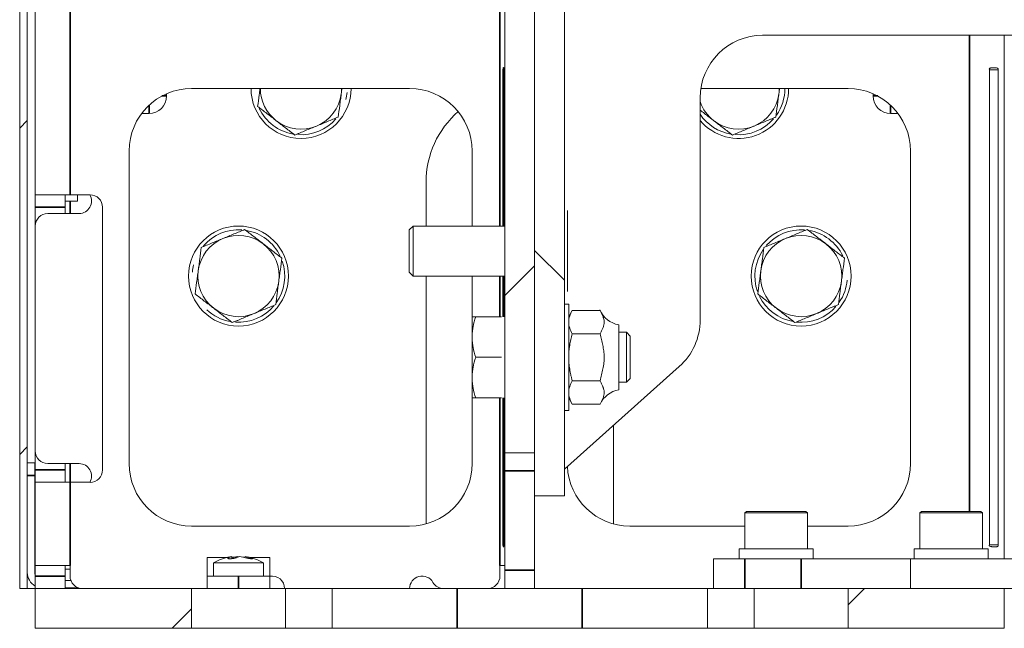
# Model space of a CAD drawing. Header units: millimetres. Extents: x 4 to 1188, y 1 to 840.
# Tile 150 of 256: x 657 to 678, y 291 to 304. Entities that reach past the tile are written whole.
import ezdxf

# ---------------------------------------------------------------- set-up
doc = ezdxf.new("R2010")
doc.units = ezdxf.units.MM
doc.layers.add('1', color=7, linetype='Continuous')

msp = doc.modelspace()

# ---------------------------------------------------------------- hatches: boundary and pattern name
at = {"layer": '1', "linetype": 'Continuous', "lineweight": 35}
h = msp.add_hatch(dxfattribs=at)
h.set_pattern_fill('ANSI31', color=154, scale=1.55, angle=-2.13e-14, style=0)
edge = h.paths.add_edge_path(flags=0)
edge.add_line((657.1761, 328.342), (658.5495, 328.342))
edge.add_line((658.5495, 328.342), (658.5495, 328.182))
edge.add_line((658.5495, 328.182), (657.1761, 328.182))
edge.add_arc((657.1761, 328.0086), 0.1733, 90, 180)
edge.add_line((657.0028, 328.0086), (657.0028, 292.0753))
edge.add_line((657.0028, 292.0753), (656.8428, 292.0753))
edge.add_line((656.8428, 292.0753), (656.8428, 328.0086))
edge.add_arc((657.1761, 328.0086), 0.3333, 90, 180, ccw=False)
h = msp.add_hatch(dxfattribs=at)
h.set_pattern_fill('ANSI31', color=154, scale=1.55, angle=-2.13e-14, style=0)
h.paths.add_polyline_path([(667.1928, 294.9679), (667.1928, 315.942), (667.8261, 315.942), (667.8261, 294.9679)], flags=0)
h.paths.add_polyline_path([(667.1928, 325.2753), (667.1928, 327.0086), (667.8261, 327.0086), (667.8261, 325.2753)], flags=0)
h = msp.add_hatch(dxfattribs=at)
h.set_pattern_fill('ANSI31', color=154, scale=1.55, angle=89.9544, style=0)
h.paths.add_polyline_path([(667.8261, 310.2564), (668.4595, 310.2564), (668.4595, 294.0564), (667.8261, 294.0564)], flags=0)
h = msp.add_hatch(dxfattribs=at)
h.set_pattern_fill('ANSI31', color=154, scale=1.55, angle=29.9848, style=0)
h.paths.add_polyline_path([(675.8427, 292.0753), (675.8427, 292.7086), (686.0815, 292.7086), (686.0815, 292.0753)], flags=0)
h = msp.add_hatch(dxfattribs=at)
h.set_pattern_fill('ANSI31', color=154, scale=1.55, angle=-2.13e-14, style=0)
h.paths.add_polyline_path([(663.5095, 292.0753), (663.5095, 291.2286), (662.5092, 291.2286), (662.5092, 292.0753)], flags=0)
h.paths.add_polyline_path([(660.5098, 291.2286), (657.1761, 291.2286), (657.1761, 292.0753), (660.5098, 292.0753)], flags=0)
h.paths.add_polyline_path([(674.5092, 292.0753), (677.8428, 292.0753), (677.8428, 291.2286), (674.5092, 291.2286)], flags=0)
h.paths.add_polyline_path([(671.5095, 291.2286), (671.5095, 292.0753), (672.5098, 292.0753), (672.5098, 291.2286)], flags=0)

# ---------------------------------------------------------------- linework, layer by layer
at = {"layer": '1', "color": 154, "linetype": 'Continuous', "lineweight": 13}
for p, q in [((656.8428, 292.0753), (656.8428, 328.0086)), ((657.0028, 328.0086), (657.0028, 292.0753)), ((667.1928, 294.9679), (667.1928, 315.942)), ((667.8261, 315.942), (667.8261, 294.9679)), ((667.8261, 294.0564), (667.8261, 310.2564)), ((668.4595, 310.2564), (668.4595, 294.0564)), ((657.1761, 305.0086), (657.1761, 300.4753)), ((678.0925, 303.8762), (672.689, 303.8762)), ((677.8428, 303.876), (677.8428, 292.7089)), ((667.1496, 303.142), (667.1496, 299.8086)), ((667.1718, 299.8086), (667.1718, 303.142)), ((677.5263, 303.142), (677.5263, 293.0086)), ((677.7096, 293.0086), (677.7096, 303.142)), ((659.9761, 302.6307), (659.9761, 302.582)), ((660.5095, 302.742), (665.1595, 302.742)), ((674.5095, 302.742), (671.3706, 302.742)), ((675.0428, 302.582), (675.0428, 302.6307)), ((671.3556, 302.5429), (671.3556, 297.8063)), ((659.6028, 302.2086), (659.4428, 302.2086)), ((675.5762, 302.2086), (675.4161, 302.2086)), ((659.1761, 294.742), (659.1761, 301.4086)), ((666.4928, 301.4086), (666.4928, 299.8085)), ((675.8428, 294.742), (675.8428, 301.4086)), ((665.5095, 300.742), (665.5095, 299.8086)), ((657.1761, 300.2086), (657.1761, 300.4753)), ((657.1761, 300.4753), (657.9161, 300.4753)), ((657.8095, 300.4753), (657.8095, 300.2086)), ((658.0761, 300.342), (657.8095, 300.342)), ((657.9161, 300.4753), (658.3428, 300.4753)), ((658.0761, 300.4753), (658.0761, 300.342)), ((657.1761, 300.2086), (657.1761, 299.8086)), ((657.8095, 300.0753), (657.8095, 300.2086)), ((658.6095, 294.6086), (658.6095, 300.2086)), ((668.5261, 300.142), (668.5261, 299.7086)), ((657.4428, 300.0753), (658.1095, 300.0753)), ((657.1761, 295.0086), (657.1761, 299.8086)), ((665.2361, 299.8086), (665.1528, 299.7253)), ((665.1528, 299.7253), (665.1528, 299.2753)), ((667.1928, 299.8086), (665.2361, 299.8086)), ((665.2361, 299.2753), (665.2361, 299.8086)), ((668.5261, 299.7086), (668.5261, 298.842)), ((665.1528, 299.2753), (665.1528, 298.8253)), ((665.2361, 298.742), (665.2361, 299.2753)), ((668.5261, 298.842), (668.5261, 298.4086)), ((665.1528, 298.8253), (665.2361, 298.742)), ((665.2361, 298.742), (667.1928, 298.742)), ((665.5095, 298.7419), (665.5095, 293.4555)), ((666.4928, 298.742), (666.4928, 297.8753)), ((667.1496, 298.7419), (667.1496, 297.8753)), ((667.1718, 297.8753), (667.1718, 298.7419)), ((668.552, 298.142), (668.4595, 298.142)), ((668.552, 298.142), (668.552, 295.8753)), ((668.6294, 298.0094), (668.552, 297.8753)), ((669.2217, 298.0094), (668.6294, 298.0094)), ((666.4928, 297.442), (666.4928, 297.8753)), ((666.5702, 297.8753), (667.1221, 297.8753)), ((669.6186, 296.3153), (669.6186, 297.702)), ((666.4928, 296.5753), (666.4928, 297.442)), ((669.2217, 297.509), (668.6294, 297.509)), ((669.7828, 297.542), (669.6186, 297.542)), ((669.8661, 297.4586), (669.7828, 297.542)), ((669.7828, 296.4753), (669.7828, 297.542)), ((669.8661, 297.4586), (669.8661, 296.5586)), ((666.5702, 297.0086), (667.1221, 297.0086)), ((668.4595, 294.6222), (670.9106, 296.8119)), ((666.4928, 296.142), (666.4928, 296.5753)), ((669.7828, 296.4753), (669.8661, 296.5586)), ((669.2217, 296.5083), (668.6294, 296.5083)), ((669.6186, 296.4753), (669.7828, 296.4753)), ((666.4928, 296.142), (666.4928, 294.742)), ((666.5702, 296.142), (667.1221, 296.142)), ((667.1496, 296.142), (667.1496, 293.0086)), ((667.1718, 293.0086), (667.1718, 296.142)), ((668.552, 296.142), (668.6294, 296.0079)), ((669.2217, 296.0079), (668.6294, 296.0079)), ((668.4595, 295.8753), (668.552, 295.8753)), ((669.5095, 293.4546), (669.5095, 295.5603)), ((657.1761, 295.0087), (657.1761, 294.6086)), ((667.8261, 294.9679), (667.1928, 294.9679)), ((667.1928, 294.5848), (667.1928, 294.9679)), ((657.0028, 294.7553), (657.1628, 294.7553)), ((657.1628, 294.7553), (657.1628, 294.4886)), ((658.1095, 294.742), (657.4428, 294.742)), ((657.8095, 294.6086), (657.8095, 294.742)), ((657.1628, 294.4886), (657.1628, 292.422)), ((657.1761, 294.342), (657.1761, 294.6086)), ((657.8095, 294.6086), (657.8095, 294.342)), ((667.1928, 292.4658), (667.1928, 294.5848)), ((657.1761, 294.342), (657.9161, 294.342)), ((657.1761, 294.342), (657.1761, 292.5711)), ((658.3428, 294.342), (657.9161, 294.342)), ((668.4595, 294.0564), (667.8261, 294.0564)), ((667.8261, 292.4658), (667.8261, 294.0564)), ((672.3428, 293.722), (672.3095, 293.6886)), ((672.3095, 293.6886), (672.3095, 292.922)), ((673.6428, 293.6886), (672.3095, 293.6886)), ((672.3428, 293.722), (673.6095, 293.722)), ((673.6428, 293.6886), (673.6095, 293.722)), ((673.6428, 292.922), (673.6428, 293.6886)), ((676.0761, 293.722), (676.0428, 293.6886)), ((676.0428, 293.6886), (676.0428, 292.922)), ((677.3761, 293.6886), (676.0428, 293.6886)), ((676.0761, 293.722), (677.3428, 293.722)), ((677.3761, 293.6886), (677.3428, 293.722)), ((677.3761, 292.922), (677.3761, 293.6886)), ((665.1595, 293.4086), (660.5095, 293.4086)), ((669.8561, 293.4086), (672.3095, 293.4086)), ((673.6428, 293.4086), (674.5095, 293.4086)), ((660.8428, 292.742), (660.8428, 292.342)), ((661.274, 292.742), (660.8428, 292.742)), ((661.3764, 292.7159), (661.3701, 292.759)), ((661.3847, 292.742), (661.3726, 292.742)), ((661.4807, 292.7439), (661.4802, 292.759)), ((661.6463, 292.742), (661.6343, 292.742)), ((661.6459, 292.739), (661.6488, 292.759)), ((662.1761, 292.742), (661.7449, 292.742)), ((662.1761, 292.742), (662.1761, 292.342)), ((672.1895, 292.922), (672.1895, 292.7086)), ((672.1895, 292.922), (673.7628, 292.922)), ((673.7628, 292.7086), (673.7628, 292.922)), ((675.9228, 292.922), (675.9228, 292.7086)), ((675.9228, 292.922), (677.4961, 292.922)), ((677.4961, 292.7086), (677.4961, 292.922)), ((657.1761, 292.5711), (657.1761, 292.342)), ((657.1761, 292.5711), (657.9161, 292.5711)), ((657.8095, 292.5711), (657.8095, 292.342)), ((657.9161, 292.342), (657.9161, 292.5711)), ((660.9761, 292.6236), (660.9761, 292.342)), ((660.9761, 292.6236), (661.956, 292.6236)), ((661.956, 292.6236), (662.0428, 292.6236)), ((662.0428, 292.342), (662.0428, 292.6236)), ((667.0861, 292.5711), (667.0861, 292.342)), ((667.1928, 292.5711), (667.0861, 292.5711)), ((671.6428, 292.7086), (672.3095, 292.7086)), ((671.6428, 292.0753), (671.6428, 292.7086)), ((672.3095, 292.7086), (673.5095, 292.7086)), ((675.8428, 292.7086), (673.5095, 292.7086)), ((675.8427, 292.0753), (675.8427, 292.7086)), ((675.8427, 292.7086), (686.0815, 292.7086)), ((657.1761, 292.0753), (657.1761, 292.342)), ((657.8095, 292.4916), (657.9161, 292.4916)), ((657.8095, 292.342), (657.8095, 292.0753)), ((660.8428, 292.342), (661.5095, 292.342)), ((660.8428, 292.0753), (660.8428, 292.342)), ((661.5095, 292.342), (662.1761, 292.342)), ((662.1761, 292.342), (662.1761, 292.0753)), ((667.1928, 292.0753), (667.1928, 292.4658)), ((667.8261, 292.4658), (667.8261, 292.0753)), ((657.8095, 292.2486), (657.933, 292.2486)), ((657.0028, 292.0753), (656.8428, 292.0753)), ((657.0028, 292.0753), (657.1761, 292.0753)), ((657.1761, 291.2286), (657.1761, 292.0753)), ((657.1761, 292.0753), (660.5098, 292.0753)), ((657.8095, 292.0886), (658.0995, 292.0886)), ((660.5098, 292.0753), (660.5098, 291.2286)), ((662.5092, 292.0753), (660.5098, 292.0753)), ((662.5092, 292.0753), (663.5095, 292.0753)), ((662.5092, 291.2286), (662.5092, 292.0753)), ((663.5095, 292.0753), (663.5095, 291.2286)), ((663.5095, 292.0753), (666.1761, 292.0753)), ((668.8428, 292.0753), (666.1761, 292.0753)), ((671.5095, 292.0753), (668.8428, 292.0753)), ((671.5095, 292.0753), (672.5098, 292.0753)), ((671.5095, 291.2286), (671.5095, 292.0753)), ((672.5098, 292.0753), (672.5098, 291.2286)), ((672.5098, 292.0753), (674.5092, 292.0753)), ((674.5092, 292.0753), (677.8428, 292.0753)), ((674.5092, 291.2286), (674.5092, 292.0753)), ((686.0815, 292.0753), (675.8427, 292.0753)), ((677.8428, 292.0753), (677.8428, 291.2286)), ((660.5098, 291.2286), (657.1761, 291.2286)), ((662.5092, 291.2286), (660.5098, 291.2286)), ((663.5095, 291.2286), (662.5092, 291.2286)), ((663.5095, 291.2286), (666.1761, 291.2286)), ((668.8428, 291.2286), (666.1761, 291.2286)), ((671.5095, 291.2286), (668.8428, 291.2286)), ((672.5098, 291.2286), (671.5095, 291.2286)), ((672.5098, 291.2286), (674.5092, 291.2286)), ((677.8428, 291.2286), (674.5092, 291.2286))]:
    msp.add_line(p, q, dxfattribs=at)
at = {"layer": '1', "color": 154, "linetype": 'Continuous', "lineweight": 35}
for p, q in [((657.9161, 305.0086), (657.9161, 300.4753)), ((667.0861, 304.8755), (667.0861, 299.8091)), ((677.1028, 303.876), (677.1028, 293.7221)), ((659.8762, 302.582), (659.9761, 302.582)), ((675.0428, 302.582), (675.1428, 302.582)), ((659.6028, 302.2086), (659.6028, 302.3862)), ((675.4161, 302.3862), (675.4161, 302.2086)), ((657.9161, 300.0752), (657.9161, 300.3419)), ((657.8095, 300.2086), (657.1761, 300.2086)), ((667.0861, 298.7423), (667.0861, 297.8753)), ((667.0861, 296.1423), (667.0861, 292.5711)), ((657.9161, 294.3421), (657.9161, 294.742)), ((657.1628, 294.4886), (657.0028, 294.4886)), ((657.1761, 294.6086), (657.8095, 294.6086)), ((667.8261, 294.5848), (667.1928, 294.5848)), ((657.9161, 294.342), (657.9161, 292.5711)), ((661.2949, 292.7141), (661.2931, 292.7349)), ((661.7673, 292.7139), (661.7685, 292.7349)), ((672.3095, 292.7086), (672.3095, 292.0753)), ((673.5095, 292.7086), (673.5095, 292.0753)), ((657.1761, 292.342), (657.8095, 292.342)), ((661.5095, 292.342), (661.5095, 292.0753)), ((667.1928, 292.4658), (667.8261, 292.4658)), ((666.1761, 291.2286), (666.1761, 292.0753)), ((668.8428, 291.2286), (668.8428, 292.0753))]:
    msp.add_line(p, q, dxfattribs=at)
at = {"layer": '1', "color": 154, "linetype": 'Continuous', "lineweight": 13}
for centre in [(661.5095, 298.742), (673.5095, 298.742)]:
    msp.add_circle(centre, 1.0667, dxfattribs=at)
for centre, radius, start, end in [((672.689, 302.5429), 1.3333, 90, 180), ((660.5095, 301.4086), 1.3333, 90, 180), ((662.8428, 302.742), 1.0667, 180, 0), ((662.8428, 302.742), 0.8667, 180.00078, 232.44828), ((662.8428, 302.742), 0.8667, 292.44828, 352.44828), ((662.8428, 302.742), 0.8667, 352.44828, 0.00078), ((662.8428, 302.742), 0.9867, 346.20078, 355), ((665.1595, 301.4086), 1.3333, 0, 90), ((672.1761, 302.742), 1.0667, 219.71812, 0), ((672.1761, 302.742), 0.8667, 292.44828, 352.44828), ((672.1761, 302.742), 0.9867, 324.94531, 360), ((672.1761, 302.742), 0.8667, 352.44828, 0.00078), ((674.5095, 301.4086), 1.3333, 0, 90), ((659.6028, 302.582), 0.3733, 270, 0), ((672.1761, 302.742), 0.8667, 198.78641, 232.44828), ((675.4161, 302.582), 0.3733, 180, 270), ((662.8428, 302.742), 0.9867, 205.54453, 260.17188), ((667.5095, 300.742), 2, 131.02875, 180), ((672.1761, 302.742), 0.9867, 213.73828, 260.63828), ((662.8428, 302.742), 0.8667, 232.44828, 292.44828), ((662.8428, 302.742), 0.9867, 265.99609, 319.02656), ((672.1761, 302.742), 0.8667, 232.44828, 292.44828), ((672.1761, 302.742), 0.9867, 265.68047, 318.81484), ((658.1095, 300.342), 0.2667, 270, 30), ((658.3428, 300.2086), 0.2667, 0, 90), ((657.4428, 299.8086), 0.2667, 90, 180), ((661.5095, 298.742), 0.9867, 85.99609, 139.02656), ((661.5095, 298.742), 0.9867, 25.54453, 80.17188), ((673.5095, 298.742), 0.9867, 85.68047, 138.81484), ((673.5095, 298.742), 0.9867, 25.83594, 80.63828), ((661.5095, 298.742), 0.8667, 112.44828, 172.44828), ((661.5095, 298.742), 0.8667, 52.44828, 112.44828), ((673.5095, 298.742), 0.8667, 112.44828, 172.44828), ((673.5095, 298.742), 0.8667, 52.44828, 112.44828), ((661.5095, 298.742), 0.8667, 352.44828, 52.44828), ((673.5095, 298.742), 0.9867, 144.94531, 199.52344), ((673.5095, 298.742), 0.8667, 352.44828, 52.44828), ((661.5095, 298.742), 0.9867, 324.55156, 18.81797), ((661.5095, 298.742), 0.9867, 166.20078, 175), ((661.5095, 298.742), 0.8667, 172.44828, 232.44828), ((673.5095, 298.742), 0.8667, 172.44828, 232.44828), ((661.5095, 298.742), 0.8667, 292.44828, 352.44828), ((673.5095, 298.742), 0.8667, 292.44828, 352.44828), ((673.5095, 298.742), 0.9867, 325.61094, 355), ((673.5095, 298.742), 0.9867, 206.11328, 259.8875), ((661.5095, 298.742), 0.9867, 226.75937, 259.45156), ((661.5095, 298.742), 0.8667, 232.44828, 292.44828), ((661.5095, 298.742), 0.9867, 266.10703, 320.07813), ((669.7142, 298.2353), 0.5418, 203.63665, 259.84491), ((673.5095, 298.742), 0.8667, 232.44828, 292.44828), ((673.5095, 298.742), 0.9867, 264.32266, 318.84609), ((670.0223, 297.8063), 1.3333, 311.77668, 0), ((669.7142, 295.782), 0.5418, 100.15509, 155.37753), ((657.4428, 295.0086), 0.2667, 180, 270), ((658.1095, 294.4753), 0.2667, 330, 90), ((660.5095, 294.742), 1.3333, 180, 270), ((665.1595, 294.742), 1.3333, 270, 0), ((669.8561, 294.742), 1.3333, 182.66203, 270), ((674.5095, 294.742), 1.3333, 270, 0), ((658.3428, 294.6086), 0.2667, 270, 0), ((661.5095, 291.7157), 1.0529, 100.00094, 120.43265), ((661.5095, 291.7157), 1.0529, 59.56735, 79.99906), ((657.3361, 292.422), 0.3333, 180, 241.31391), ((657.3361, 292.422), 0.1733, 180, 202.62094), ((658.1828, 292.342), 0.2667, 180, 270), ((662.2261, 292.0753), 0.2667, 0, 100.80469), ((665.4261, 292.0753), 0.2667, 30, 180), ((666.8195, 292.342), 0.2667, 270, 0), ((665.888, 292.342), 0.2667, 210, 270)]:
    msp.add_arc(centre, radius, start, end, dxfattribs=at)
for centre, major_axis, ratio, start_param, end_param in [((661.5169, 291.7166), (0.1312, -1.0447), 0.5439479, 3.1691735, 3.3085791), ((661.5143, 291.7166), (0.1987, -1.034), 0.832583, 3.078709, 3.1288536), ((661.5046, 291.7166), (0.1987, 1.034), 0.832583, 0.2544159, 0.3938215), ((661.502, 291.7166), (0.1312, 1.0447), 0.5439479, 0.1639514, 0.303357), ((661.5169, 291.7166), (0.1312, -1.0447), 0.5439479, 2.9274966, 2.9776413), ((661.5143, 291.7166), (0.1987, -1.034), 0.832583, 2.7477711, 2.8871767), ((661.5046, 291.7166), (0.1987, 1.034), 0.832583, 6.2066634, 6.346069)]:
    msp.add_ellipse(centre, major_axis=major_axis, ratio=ratio, start_param=start_param, end_param=end_param, dxfattribs=at)
for points, degree in [([(667.1718, 303.142), (667.1652, 303.2093), (667.1576, 303.2093), (667.1496, 303.142)], 3), ([(677.7096, 303.142), (677.5263, 303.142)], 1), ([(663.7172, 302.743), (663.7121, 302.7049), (663.7071, 302.6666), (663.702, 302.6281)], 3), ([(673.0505, 302.743), (673.0455, 302.7049), (673.0404, 302.6666), (673.0353, 302.6281)], 3), ([(667.1496, 293.0086), (667.1585, 292.9413), (667.1659, 292.9413), (667.1718, 293.0086)], 3), ([(677.7096, 293.0086), (677.5263, 293.0086)], 1)]:
    msp.add_open_spline(points, degree=degree, dxfattribs=at)
for points, knots in [([(677.7096, 303.142), (677.7107, 303.1454), (677.7115, 303.1483), (677.7123, 303.1521), (677.7125, 303.1532), (677.7128, 303.1553), (677.7129, 303.1557), (677.7129, 303.1597), (677.7124, 303.1621), (677.7108, 303.1654), (677.7102, 303.1665), (677.7087, 303.1684), (677.708, 303.1692), (677.7016, 303.1744), (677.6927, 303.1777), (677.6725, 303.1812), (677.6645, 303.1821), (677.6506, 303.1831), (677.6456, 303.1834), (677.6349, 303.1838), (677.6287, 303.1839), (677.6005, 303.1844), (677.5808, 303.1835), (677.5575, 303.1806), (677.5508, 303.1793), (677.5424, 303.1769), (677.5398, 303.1761), (677.5354, 303.1742), (677.5332, 303.173), (677.5291, 303.1703), (677.527, 303.1683), (677.5241, 303.1636), (677.5233, 303.1606), (677.5231, 303.157), (677.5232, 303.1555), (677.5235, 303.153), (677.5238, 303.1511), (677.5244, 303.1484), (677.5252, 303.1456), (677.5263, 303.142)], [0, 0, 0, 0, 0.0625, 0.0625, 0.09375, 0.09375, 0.125, 0.125, 0.1875, 0.1875, 0.21875, 0.21875, 0.25, 0.25, 0.375, 0.375, 0.4375, 0.4375, 0.46875, 0.46875, 0.5, 0.5, 0.625, 0.625, 0.6875, 0.6875, 0.71875, 0.71875, 0.75, 0.75, 0.8125, 0.8125, 0.875, 0.875, 0.90625, 0.90625, 0.9375, 0.9375, 1, 1, 1, 1]), ([(661.9179, 302.3598), (661.9286, 302.441), (661.9395, 302.5227), (661.9559, 302.6466), (661.9614, 302.6881), (661.9674, 302.7335), (661.9679, 302.7372), (661.9684, 302.7409)], [0, 0, 0, 0, 0.6475635, 0.6475635, 0.9713453, 0.9713453, 1, 1, 1, 1]), ([(663.702, 302.6281), (663.7006, 302.6175), (663.6992, 302.607), (663.6964, 302.5859), (663.695, 302.5753), (663.6908, 302.5437), (663.688, 302.5228), (663.6797, 302.46), (663.6742, 302.4185), (663.6577, 302.2946), (663.6469, 302.213), (663.6362, 302.132)], [0, 0, 0, 0, 0.0625, 0.0625, 0.125, 0.125, 0.25, 0.25, 0.5, 0.5, 1, 1, 1, 1]), ([(673.0353, 302.6281), (673.0339, 302.6175), (673.0325, 302.607), (673.0297, 302.5859), (673.0283, 302.5753), (673.0241, 302.5437), (673.0213, 302.5228), (673.013, 302.46), (673.0075, 302.4185), (672.9911, 302.2946), (672.9803, 302.213), (672.9695, 302.132)], [0, 0, 0, 0, 0.0625, 0.0625, 0.125, 0.125, 0.25, 0.25, 0.5, 0.5, 1, 1, 1, 1]), ([(662.3146, 302.0549), (662.3062, 302.0613), (662.2977, 302.0678), (662.2809, 302.0808), (662.2724, 302.0873), (662.2472, 302.1067), (662.2304, 302.1196), (662.1802, 302.1582), (662.147, 302.1837), (662.0479, 302.2599), (661.9826, 302.3101), (661.9179, 302.3598)], [0, 0, 0, 0, 0.0625, 0.0625, 0.125, 0.125, 0.25, 0.25, 0.5, 0.5, 1, 1, 1, 1]), ([(671.6479, 302.0549), (671.6395, 302.0613), (671.6311, 302.0678), (671.6142, 302.0808), (671.6058, 302.0873), (671.5805, 302.1067), (671.5637, 302.1196), (671.5135, 302.1582), (671.4803, 302.1837), (671.4159, 302.2333), (671.3846, 302.2573), (671.3535, 302.2812)], [0, 0, 0, 0, 0.0847117, 0.0847117, 0.1694233, 0.1694233, 0.3388467, 0.3388467, 0.6776933, 0.6776933, 1, 1, 1, 1]), ([(662.7113, 301.7499), (662.6464, 301.7998), (662.581, 301.85), (662.4819, 301.9262), (662.4487, 301.9517), (662.382, 302.0031), (662.3484, 302.0289), (662.3146, 302.0549)], [0, 0, 0, 0, 0.5, 0.5, 0.75, 0.75, 1, 1, 1, 1]), ([(663.6362, 302.132), (663.5988, 302.1166), (663.5611, 302.101), (663.4853, 302.0697), (663.4471, 302.0539), (663.3699, 302.022), (663.331, 302.0059), (663.2818, 301.9856), (663.272, 301.9815), (663.2523, 301.9734), (663.2424, 301.9693), (663.2129, 301.9572), (663.1933, 301.9491), (663.1737, 301.941)], [0, 0, 0, 0, 0.25, 0.25, 0.5, 0.5, 0.75, 0.75, 0.8125, 0.8125, 0.875, 0.875, 1, 1, 1, 1]), ([(672.0446, 301.7499), (671.9797, 301.7998), (671.9144, 301.85), (671.8153, 301.9262), (671.7821, 301.9517), (671.7153, 302.0031), (671.6817, 302.0289), (671.6479, 302.0549)], [0, 0, 0, 0, 0.5, 0.5, 0.75, 0.75, 1, 1, 1, 1]), ([(672.9695, 302.132), (672.9507, 302.1242), (672.9318, 302.1164), (672.9032, 302.1046), (672.8937, 302.1007), (672.8746, 302.0928), (672.865, 302.0888), (672.8171, 302.0691), (672.7787, 302.0532), (672.7015, 302.0213), (672.6629, 302.0053), (672.5852, 301.9732), (672.5462, 301.9571), (672.5071, 301.941)], [0, 0, 0, 0, 0.125, 0.125, 0.1875, 0.1875, 0.25, 0.25, 0.5, 0.5, 0.75, 0.75, 1, 1, 1, 1]), ([(663.1737, 301.941), (663.1346, 301.9248), (663.0956, 301.9087), (663.0179, 301.8766), (662.9793, 301.8606), (662.9021, 301.8287), (662.8637, 301.8129), (662.8158, 301.7931), (662.8062, 301.7891), (662.7871, 301.7812), (662.7776, 301.7773), (662.749, 301.7655), (662.7301, 301.7577), (662.7113, 301.7499)], [0, 0, 0, 0, 0.25, 0.25, 0.5, 0.5, 0.75, 0.75, 0.8125, 0.8125, 0.875, 0.875, 1, 1, 1, 1]), ([(672.5071, 301.941), (672.4875, 301.9329), (672.4679, 301.9248), (672.4384, 301.9126), (672.4285, 301.9085), (672.4088, 301.9004), (672.399, 301.8963), (672.3498, 301.876), (672.3109, 301.8599), (672.2337, 301.828), (672.1955, 301.8122), (672.1197, 301.7809), (672.082, 301.7653), (672.0446, 301.7499)], [0, 0, 0, 0, 0.125, 0.125, 0.1875, 0.1875, 0.25, 0.25, 0.5, 0.5, 0.75, 0.75, 1, 1, 1, 1]), ([(661.1785, 299.543), (661.1981, 299.551), (661.2177, 299.5591), (661.2472, 299.5713), (661.2571, 299.5754), (661.2768, 299.5835), (661.2866, 299.5876), (661.3358, 299.6079), (661.3747, 299.624), (661.4519, 299.6559), (661.4901, 299.6717), (661.5659, 299.703), (661.6036, 299.7186), (661.641, 299.734)], [0, 0, 0, 0, 0.125, 0.125, 0.1875, 0.1875, 0.25, 0.25, 0.5, 0.5, 0.75, 0.75, 1, 1, 1, 1]), ([(661.641, 299.734), (661.7059, 299.6841), (661.7712, 299.6339), (661.8703, 299.5577), (661.9035, 299.5322), (661.9703, 299.4808), (662.0039, 299.455), (662.0377, 299.4291)], [0, 0, 0, 0, 0.5, 0.5, 0.75, 0.75, 1, 1, 1, 1]), ([(673.1785, 299.543), (673.2177, 299.5591), (673.2566, 299.5752), (673.3343, 299.6073), (673.373, 299.6233), (673.4501, 299.6552), (673.4886, 299.671), (673.5365, 299.6908), (673.546, 299.6948), (673.5652, 299.7027), (673.5747, 299.7066), (673.6032, 299.7184), (673.6222, 299.7262), (673.641, 299.734)], [0, 0, 0, 0, 0.25, 0.25, 0.5, 0.5, 0.75, 0.75, 0.8125, 0.8125, 0.875, 0.875, 1, 1, 1, 1]), ([(673.641, 299.734), (673.7059, 299.6841), (673.7712, 299.6339), (673.8703, 299.5577), (673.9035, 299.5322), (673.9703, 299.4808), (674.0039, 299.455), (674.0377, 299.4291)], [0, 0, 0, 0, 0.5, 0.5, 0.75, 0.75, 1, 1, 1, 1]), ([(660.7161, 299.3519), (660.7349, 299.3597), (660.7538, 299.3675), (660.7824, 299.3793), (660.7919, 299.3832), (660.811, 299.3911), (660.8206, 299.3951), (660.8685, 299.4149), (660.9069, 299.4307), (660.9841, 299.4626), (661.0227, 299.4786), (661.1004, 299.5107), (661.1394, 299.5268), (661.1785, 299.543)], [0, 0, 0, 0, 0.125, 0.125, 0.1875, 0.1875, 0.25, 0.25, 0.5, 0.5, 0.75, 0.75, 1, 1, 1, 1]), ([(672.7161, 299.3519), (672.7535, 299.3673), (672.7911, 299.3829), (672.867, 299.4142), (672.9052, 299.43), (672.9823, 299.4619), (673.0213, 299.478), (673.0704, 299.4983), (673.0803, 299.5024), (673.1, 299.5105), (673.1098, 299.5146), (673.1393, 299.5268), (673.1589, 299.5349), (673.1785, 299.543)], [0, 0, 0, 0, 0.25, 0.25, 0.5, 0.5, 0.75, 0.75, 0.8125, 0.8125, 0.875, 0.875, 1, 1, 1, 1]), ([(660.6503, 298.8559), (660.6517, 298.8664), (660.6531, 298.8769), (660.6559, 298.898), (660.6573, 298.9086), (660.6615, 298.9402), (660.6643, 298.9611), (660.6726, 299.0239), (660.6781, 299.0654), (660.6945, 299.1893), (660.7053, 299.2709), (660.7161, 299.3519)], [0, 0, 0, 0, 0.0625, 0.0625, 0.125, 0.125, 0.25, 0.25, 0.5, 0.5, 1, 1, 1, 1]), ([(662.0377, 299.4291), (662.0461, 299.4226), (662.0545, 299.4161), (662.0714, 299.4031), (662.0799, 299.3966), (662.1051, 299.3772), (662.1219, 299.3643), (662.1721, 299.3257), (662.2053, 299.3002), (662.3044, 299.224), (662.3696, 299.1739), (662.4344, 299.1241)], [0, 0, 0, 0, 0.0625, 0.0625, 0.125, 0.125, 0.25, 0.25, 0.5, 0.5, 1, 1, 1, 1]), ([(672.6503, 298.8559), (672.6517, 298.8664), (672.6531, 298.8769), (672.6559, 298.898), (672.6573, 298.9086), (672.6615, 298.9402), (672.6643, 298.9611), (672.6726, 299.0239), (672.6781, 299.0654), (672.6945, 299.1893), (672.7053, 299.2709), (672.7161, 299.3519)], [0, 0, 0, 0, 0.0625, 0.0625, 0.125, 0.125, 0.25, 0.25, 0.5, 0.5, 1, 1, 1, 1]), ([(674.0377, 299.4291), (674.0461, 299.4226), (674.0545, 299.4161), (674.0714, 299.4031), (674.0799, 299.3966), (674.1051, 299.3772), (674.1219, 299.3643), (674.1721, 299.3257), (674.2053, 299.3002), (674.3044, 299.224), (674.3696, 299.1739), (674.4344, 299.1241)], [0, 0, 0, 0, 0.0625, 0.0625, 0.125, 0.125, 0.25, 0.25, 0.5, 0.5, 1, 1, 1, 1]), ([(662.4344, 299.1241), (662.4236, 299.0429), (662.4128, 298.9612), (662.3964, 298.8373), (662.3909, 298.7958), (662.3798, 298.7123), (662.3742, 298.6703), (662.3686, 298.6281)], [0, 0, 0, 0, 0.5, 0.5, 0.75, 0.75, 1, 1, 1, 1]), ([(674.4344, 299.1241), (674.4236, 299.0429), (674.4128, 298.9612), (674.3964, 298.8373), (674.3909, 298.7958), (674.3798, 298.7123), (674.3742, 298.6703), (674.3686, 298.6281)], [0, 0, 0, 0, 0.5, 0.5, 0.75, 0.75, 1, 1, 1, 1]), ([(660.5846, 298.3598), (660.5953, 298.441), (660.6062, 298.5227), (660.6226, 298.6466), (660.6281, 298.6881), (660.6391, 298.7716), (660.6447, 298.8136), (660.6503, 298.8559)], [0, 0, 0, 0, 0.5, 0.5, 0.75, 0.75, 1, 1, 1, 1]), ([(672.5846, 298.3598), (672.5953, 298.441), (672.6062, 298.5227), (672.6226, 298.6466), (672.6281, 298.6881), (672.6391, 298.7716), (672.6447, 298.8136), (672.6503, 298.8559)], [0, 0, 0, 0, 0.5, 0.5, 0.75, 0.75, 1, 1, 1, 1]), ([(662.3686, 298.6281), (662.3672, 298.6175), (662.3658, 298.607), (662.363, 298.5859), (662.3616, 298.5753), (662.3574, 298.5437), (662.3547, 298.5228), (662.3463, 298.46), (662.3408, 298.4185), (662.3244, 298.2946), (662.3136, 298.213), (662.3029, 298.132)], [0, 0, 0, 0, 0.0625, 0.0625, 0.125, 0.125, 0.25, 0.25, 0.5, 0.5, 1, 1, 1, 1]), ([(674.3686, 298.6281), (674.3672, 298.6175), (674.3658, 298.607), (674.363, 298.5859), (674.3616, 298.5753), (674.3574, 298.5437), (674.3547, 298.5228), (674.3463, 298.46), (674.3408, 298.4185), (674.3244, 298.2946), (674.3136, 298.213), (674.3029, 298.132)], [0, 0, 0, 0, 0.0625, 0.0625, 0.125, 0.125, 0.25, 0.25, 0.5, 0.5, 1, 1, 1, 1]), ([(660.9813, 298.0549), (660.9728, 298.0613), (660.9644, 298.0678), (660.9475, 298.0808), (660.9391, 298.0873), (660.9138, 298.1067), (660.897, 298.1196), (660.8469, 298.1582), (660.8136, 298.1837), (660.7146, 298.2599), (660.6493, 298.3101), (660.5846, 298.3598)], [0, 0, 0, 0, 0.0625, 0.0625, 0.125, 0.125, 0.25, 0.25, 0.5, 0.5, 1, 1, 1, 1]), ([(672.9813, 298.0549), (672.9728, 298.0613), (672.9644, 298.0678), (672.9475, 298.0808), (672.9391, 298.0873), (672.9138, 298.1067), (672.897, 298.1196), (672.8469, 298.1582), (672.8136, 298.1837), (672.7146, 298.2599), (672.6493, 298.3101), (672.5846, 298.3598)], [0, 0, 0, 0, 0.0625, 0.0625, 0.125, 0.125, 0.25, 0.25, 0.5, 0.5, 1, 1, 1, 1]), ([(661.3779, 297.7499), (661.3131, 297.7998), (661.2477, 297.85), (661.1486, 297.9262), (661.1154, 297.9517), (661.0486, 298.0031), (661.015, 298.0289), (660.9813, 298.0549)], [0, 0, 0, 0, 0.5, 0.5, 0.75, 0.75, 1, 1, 1, 1]), ([(662.3029, 298.132), (662.2655, 298.1166), (662.2278, 298.101), (662.152, 298.0697), (662.1137, 298.0539), (662.0366, 298.022), (661.9977, 298.0059), (661.9485, 297.9856), (661.9386, 297.9815), (661.9189, 297.9734), (661.9091, 297.9693), (661.8796, 297.9572), (661.86, 297.9491), (661.8404, 297.941)], [0, 0, 0, 0, 0.25, 0.25, 0.5, 0.5, 0.75, 0.75, 0.8125, 0.8125, 0.875, 0.875, 1, 1, 1, 1]), ([(668.552, 297.7592), (668.552, 297.7645), (668.5521, 297.7698), (668.5525, 297.7805), (668.5529, 297.7858), (668.5542, 297.8017), (668.5556, 297.8123), (668.5609, 297.8439), (668.5661, 297.8649), (668.5863, 297.9274), (668.6058, 297.9685), (668.6294, 298.0094)], [0, 0, 0, 0, 0.0625, 0.0625, 0.125, 0.125, 0.25, 0.25, 0.5, 0.5, 1, 1, 1, 1]), ([(669.2217, 297.509), (669.2311, 297.5295), (669.2412, 297.5499), (669.261, 297.5908), (669.2708, 297.6113), (669.288, 297.6523), (669.2954, 297.6729), (669.3033, 297.704), (669.3054, 297.7143), (669.3083, 297.7351), (669.3091, 297.7456), (669.3093, 297.7665), (669.3088, 297.777), (669.3064, 297.7981), (669.3045, 297.8087), (669.2995, 297.8299), (669.2964, 297.8405), (669.2911, 297.8565), (669.2891, 297.8618), (669.2851, 297.8724), (669.283, 297.8777), (669.2721, 297.9042), (669.2621, 297.9253), (669.2417, 297.9673), (669.2313, 297.9883), (669.2217, 298.0094)], [0, 0, 0, 0, 0.125, 0.125, 0.25, 0.25, 0.375, 0.375, 0.4375, 0.4375, 0.5, 0.5, 0.5625, 0.5625, 0.625, 0.625, 0.6875, 0.6875, 0.71875, 0.71875, 0.75, 0.75, 0.875, 0.875, 1, 1, 1, 1]), ([(673.3779, 297.7499), (673.3131, 297.7998), (673.2477, 297.85), (673.1486, 297.9262), (673.1154, 297.9517), (673.0486, 298.0031), (673.015, 298.0289), (672.9813, 298.0549)], [0, 0, 0, 0, 0.5, 0.5, 0.75, 0.75, 1, 1, 1, 1]), ([(674.3029, 298.132), (674.284, 298.1242), (674.2651, 298.1164), (674.2366, 298.1046), (674.227, 298.1007), (674.2079, 298.0928), (674.1983, 298.0888), (674.1504, 298.0691), (674.112, 298.0532), (674.0349, 298.0213), (673.9962, 298.0053), (673.9185, 297.9732), (673.8795, 297.9571), (673.8404, 297.941)], [0, 0, 0, 0, 0.125, 0.125, 0.1875, 0.1875, 0.25, 0.25, 0.5, 0.5, 0.75, 0.75, 1, 1, 1, 1]), ([(661.8404, 297.941), (661.8013, 297.9248), (661.7623, 297.9087), (661.6846, 297.8766), (661.6459, 297.8606), (661.5688, 297.8287), (661.5304, 297.8129), (661.4825, 297.7931), (661.4729, 297.7891), (661.4538, 297.7812), (661.4442, 297.7773), (661.4157, 297.7655), (661.3968, 297.7577), (661.3779, 297.7499)], [0, 0, 0, 0, 0.25, 0.25, 0.5, 0.5, 0.75, 0.75, 0.8125, 0.8125, 0.875, 0.875, 1, 1, 1, 1]), ([(666.4928, 297.8753), (666.4928, 297.8753), (666.4946, 297.8753), (666.5016, 297.8753), (666.5068, 297.8753), (666.5203, 297.8753), (666.5285, 297.8753), (666.5405, 297.8753), (666.5429, 297.8753), (666.548, 297.8753), (666.5506, 297.8753), (666.5587, 297.8753), (666.5643, 297.8753), (666.5702, 297.8753)], [0, 0, 0, 0, 0.25, 0.25, 0.5, 0.5, 0.75, 0.75, 0.8125, 0.8125, 0.875, 0.875, 1, 1, 1, 1]), ([(666.5702, 297.8753), (666.5466, 297.8044), (666.5271, 297.733), (666.5069, 297.6248), (666.5017, 297.5885), (666.4946, 297.5156), (666.4928, 297.4789), (666.4928, 297.442)], [0, 0, 0, 0, 0.5, 0.5, 0.75, 0.75, 1, 1, 1, 1]), ([(673.8404, 297.941), (673.8208, 297.9329), (673.8012, 297.9248), (673.7717, 297.9126), (673.7619, 297.9085), (673.7422, 297.9004), (673.7323, 297.8963), (673.6831, 297.876), (673.6442, 297.8599), (673.5671, 297.828), (673.5288, 297.8122), (673.453, 297.7809), (673.4154, 297.7653), (673.3779, 297.7499)], [0, 0, 0, 0, 0.125, 0.125, 0.1875, 0.1875, 0.25, 0.25, 0.5, 0.5, 0.75, 0.75, 1, 1, 1, 1]), ([(668.6294, 297.509), (668.6057, 297.5499), (668.5863, 297.5911), (668.5661, 297.6536), (668.5608, 297.6746), (668.5538, 297.7167), (668.552, 297.7379), (668.552, 297.7592)], [0, 0, 0, 0, 0.5, 0.5, 0.75, 0.75, 1, 1, 1, 1]), ([(666.4928, 297.442), (666.4928, 297.4328), (666.4929, 297.4236), (666.4934, 297.4051), (666.4937, 297.3959), (666.4951, 297.3683), (666.4964, 297.35), (666.5017, 297.2952), (666.507, 297.2589), (666.5272, 297.1506), (666.5466, 297.0793), (666.5702, 297.0086)], [0, 0, 0, 0, 0.0625, 0.0625, 0.125, 0.125, 0.25, 0.25, 0.5, 0.5, 1, 1, 1, 1]), ([(668.552, 297.0086), (668.552, 297.0298), (668.5524, 297.051), (668.5538, 297.0829), (668.5543, 297.0936), (668.5557, 297.1149), (668.5564, 297.1255), (668.5609, 297.1788), (668.5662, 297.2209), (668.5798, 297.3044), (668.588, 297.3457), (668.607, 297.4278), (668.6177, 297.4685), (668.6294, 297.509)], [0, 0, 0, 0, 0.125, 0.125, 0.1875, 0.1875, 0.25, 0.25, 0.5, 0.5, 0.75, 0.75, 1, 1, 1, 1]), ([(669.2217, 296.5083), (669.2314, 296.5507), (669.2419, 296.593), (669.2624, 296.6778), (669.2725, 296.7202), (669.2856, 296.784), (669.2896, 296.8054), (669.2968, 296.8482), (669.2999, 296.8697), (669.3048, 296.9129), (669.3067, 296.9346), (669.3084, 296.9673), (669.3088, 296.9782), (669.3091, 296.9946), (669.3092, 297.0008), (669.3092, 297.0071), (669.3092, 297.008), (669.3092, 297.0083), (669.3092, 297.0085), (669.3092, 297.009), (669.3092, 297.0106), (669.3092, 297.0148), (669.309, 297.0395), (669.3079, 297.0628), (669.3048, 297.104), (669.3027, 297.1245), (669.2946, 297.1858), (669.2872, 297.2265), (669.2743, 297.2872), (669.2698, 297.3074), (669.2604, 297.3478), (669.2555, 297.3679), (669.2409, 297.4283), (669.2309, 297.4686), (669.2217, 297.509)], [0, 0, 0, 0, 0.125, 0.125, 0.25, 0.25, 0.3125, 0.3125, 0.375, 0.375, 0.4375, 0.4375, 0.46875, 0.46875, 0.484375, 0.4863281, 0.4868164, 0.4868164, 0.4873047, 0.4873047, 0.4882813, 0.4921875, 0.5, 0.5625, 0.5625, 0.625, 0.625, 0.75, 0.75, 0.8125, 0.8125, 0.875, 0.875, 1, 1, 1, 1]), ([(666.5702, 297.0086), (666.5466, 296.9377), (666.5271, 296.8663), (666.5069, 296.7581), (666.5017, 296.7218), (666.4946, 296.6489), (666.4928, 296.6122), (666.4928, 296.5753)], [0, 0, 0, 0, 0.5, 0.5, 0.75, 0.75, 1, 1, 1, 1]), ([(668.6294, 296.5083), (668.6235, 296.5286), (668.6178, 296.5491), (668.6098, 296.58), (668.6072, 296.5903), (668.6021, 296.611), (668.5996, 296.6213), (668.5877, 296.6732), (668.5794, 296.7148), (668.566, 296.7982), (668.5608, 296.8401), (668.5538, 296.9241), (668.552, 296.9663), (668.552, 297.0086)], [0, 0, 0, 0, 0.125, 0.125, 0.1875, 0.1875, 0.25, 0.25, 0.5, 0.5, 0.75, 0.75, 1, 1, 1, 1]), ([(666.4928, 296.5753), (666.4928, 296.5661), (666.4929, 296.5569), (666.4934, 296.5384), (666.4937, 296.5292), (666.4951, 296.5016), (666.4964, 296.4833), (666.5017, 296.4285), (666.507, 296.3922), (666.5272, 296.284), (666.5466, 296.2127), (666.5702, 296.142)], [0, 0, 0, 0, 0.0625, 0.0625, 0.125, 0.125, 0.25, 0.25, 0.5, 0.5, 1, 1, 1, 1]), ([(668.552, 296.2581), (668.552, 296.2634), (668.5521, 296.2687), (668.5525, 296.2793), (668.5529, 296.2847), (668.5542, 296.3006), (668.5556, 296.3112), (668.5609, 296.3428), (668.5661, 296.3638), (668.5863, 296.4263), (668.6058, 296.4674), (668.6294, 296.5083)], [0, 0, 0, 0, 0.0625, 0.0625, 0.125, 0.125, 0.25, 0.25, 0.5, 0.5, 1, 1, 1, 1]), ([(669.2217, 296.0079), (669.2311, 296.0284), (669.2412, 296.0488), (669.261, 296.0897), (669.2708, 296.1102), (669.288, 296.1512), (669.2954, 296.1718), (669.3033, 296.2029), (669.3054, 296.2132), (669.3083, 296.234), (669.3091, 296.2445), (669.3093, 296.2654), (669.3088, 296.2759), (669.3064, 296.297), (669.3045, 296.3076), (669.2995, 296.3288), (669.2964, 296.3394), (669.2911, 296.3554), (669.2891, 296.3607), (669.2851, 296.3713), (669.283, 296.3766), (669.2721, 296.4031), (669.2621, 296.4241), (669.2417, 296.4662), (669.2313, 296.4872), (669.2217, 296.5083)], [0, 0, 0, 0, 0.125, 0.125, 0.25, 0.25, 0.375, 0.375, 0.4375, 0.4375, 0.5, 0.5, 0.5625, 0.5625, 0.625, 0.625, 0.6875, 0.6875, 0.71875, 0.71875, 0.75, 0.75, 0.875, 0.875, 1, 1, 1, 1]), ([(666.5702, 296.142), (666.5643, 296.142), (666.5587, 296.142), (666.5506, 296.142), (666.548, 296.142), (666.5429, 296.142), (666.5405, 296.142), (666.5285, 296.142), (666.5203, 296.142), (666.5068, 296.142), (666.5016, 296.142), (666.4946, 296.142), (666.4928, 296.142), (666.4928, 296.142)], [0, 0, 0, 0, 0.1251349, 0.1251349, 0.1877023, 0.1877023, 0.2502697, 0.2502697, 0.5005395, 0.5005395, 0.7508092, 0.7508092, 1, 1, 1, 1]), ([(668.6294, 296.0079), (668.6057, 296.0488), (668.5863, 296.09), (668.5661, 296.1525), (668.5608, 296.1735), (668.5538, 296.2156), (668.552, 296.2368), (668.552, 296.2581)], [0, 0, 0, 0, 0.5, 0.5, 0.75, 0.75, 1, 1, 1, 1]), ([(677.5263, 293.0086), (677.5248, 293.0052), (677.5236, 293.0023), (677.5224, 292.9985), (677.5221, 292.9974), (677.5217, 292.9953), (677.5216, 292.9949), (677.5216, 292.9909), (677.5223, 292.9885), (677.5246, 292.9852), (677.5255, 292.9841), (677.5277, 292.9821), (677.5287, 292.9814), (677.5377, 292.9761), (677.5501, 292.9729), (677.5753, 292.9694), (677.5848, 292.9685), (677.6004, 292.9675), (677.6058, 292.9672), (677.6171, 292.9668), (677.6234, 292.9666), (677.6513, 292.9662), (677.668, 292.967), (677.6867, 292.97), (677.6918, 292.9713), (677.6981, 292.9737), (677.7, 292.9745), (677.7032, 292.9764), (677.7048, 292.9776), (677.7077, 292.9802), (677.7091, 292.9823), (677.7111, 292.9869), (677.7117, 292.9899), (677.7118, 292.9936), (677.7118, 292.9951), (677.7116, 292.9976), (677.7114, 292.9994), (677.711, 293.0022), (677.7104, 293.005), (677.7096, 293.0086)], [0, 0, 0, 0, 0.0625, 0.0625, 0.09375, 0.09375, 0.125, 0.125, 0.1875, 0.1875, 0.21875, 0.21875, 0.25, 0.25, 0.375, 0.375, 0.4375, 0.4375, 0.46875, 0.46875, 0.5, 0.5, 0.625, 0.625, 0.6875, 0.6875, 0.71875, 0.71875, 0.75, 0.75, 0.8125, 0.8125, 0.875, 0.875, 0.90625, 0.90625, 0.9375, 0.9375, 1, 1, 1, 1]), ([(661.4575, 292.7349), (661.4539, 292.7334), (661.4499, 292.732), (661.4432, 292.7298), (661.4409, 292.7291), (661.4373, 292.728), (661.436, 292.7276), (661.4335, 292.7269), (661.4322, 292.7266), (661.4256, 292.7248), (661.4201, 292.7235), (661.4114, 292.7216), (661.4085, 292.721), (661.4039, 292.7201), (661.4024, 292.7199), (661.3993, 292.7193), (661.3978, 292.719), (661.3901, 292.7177), (661.3838, 292.7167), (661.3758, 292.7156), (661.3743, 292.7154), (661.3711, 292.715), (661.3695, 292.7148), (661.3647, 292.7143), (661.3615, 292.714), (661.3521, 292.7131), (661.346, 292.7126), (661.3385, 292.7122), (661.3371, 292.7122), (661.3341, 292.7121), (661.3298, 292.7119), (661.3229, 292.7118), (661.3177, 292.7119), (661.314, 292.712), (661.3127, 292.7121), (661.3103, 292.7122), (661.3091, 292.7122), (661.3034, 292.7126), (661.2993, 292.7131), (661.2939, 292.7139), (661.2922, 292.7143), (661.2891, 292.715), (661.2877, 292.7154), (661.2839, 292.7167), (661.282, 292.7177), (661.2803, 292.719), (661.28, 292.7193), (661.2795, 292.7198), (661.2788, 292.7207), (661.2783, 292.7222), (661.2785, 292.7235), (661.2788, 292.7245), (661.279, 292.7248), (661.2794, 292.7255), (661.2796, 292.7259), (661.281, 292.7276), (661.2826, 292.729), (661.2859, 292.7312), (661.2872, 292.7319), (661.2899, 292.7334), (661.2915, 292.7342), (661.2931, 292.7349)], [0, 0, 0, 0, 0.0625, 0.0625, 0.09375, 0.09375, 0.109375, 0.109375, 0.125, 0.125, 0.1875, 0.1875, 0.21875, 0.21875, 0.234375, 0.234375, 0.25, 0.25, 0.3125, 0.3125, 0.328125, 0.328125, 0.34375, 0.34375, 0.375, 0.375, 0.4375, 0.4375, 0.453125, 0.453125, 0.46875, 0.5, 0.53125, 0.53125, 0.546875, 0.546875, 0.5625, 0.5625, 0.625, 0.625, 0.65625, 0.65625, 0.6875, 0.6875, 0.75, 0.75, 0.765625, 0.765625, 0.78125, 0.8125, 0.84375, 0.84375, 0.859375, 0.859375, 0.875, 0.875, 0.9375, 0.9375, 0.96875, 0.96875, 1, 1, 1, 1]), ([(661.7685, 292.7349), (661.7737, 292.7334), (661.7785, 292.732), (661.785, 292.7298), (661.7871, 292.7291), (661.79, 292.728), (661.791, 292.7276), (661.7929, 292.7269), (661.7938, 292.7266), (661.7981, 292.7248), (661.801, 292.7235), (661.8047, 292.7216), (661.8057, 292.721), (661.8071, 292.7201), (661.8075, 292.7199), (661.8083, 292.7193), (661.8087, 292.719), (661.8103, 292.7177), (661.8109, 292.7167), (661.811, 292.7156), (661.811, 292.7154), (661.8108, 292.715), (661.8107, 292.7148), (661.8103, 292.7143), (661.8099, 292.714), (661.8081, 292.7131), (661.8063, 292.7126), (661.8033, 292.7122), (661.8027, 292.7122), (661.8013, 292.7121), (661.7992, 292.7119), (661.7952, 292.7118), (661.7914, 292.7119), (661.7884, 292.712), (661.7874, 292.7121), (661.7852, 292.7122), (661.7841, 292.7122), (661.7785, 292.7126), (661.7736, 292.7131), (661.7658, 292.7139), (661.763, 292.7143), (661.7574, 292.715), (661.7545, 292.7154), (661.7458, 292.7167), (661.7398, 292.7177), (661.732, 292.719), (661.7305, 292.7193), (661.7273, 292.7198), (661.7226, 292.7207), (661.7148, 292.7222), (661.7085, 292.7235), (661.7038, 292.7245), (661.7023, 292.7248), (661.6991, 292.7255), (661.6976, 292.7259), (661.6898, 292.7276), (661.6838, 292.729), (661.6751, 292.7312), (661.6722, 292.7319), (661.6666, 292.7334), (661.6638, 292.7342), (661.6612, 292.7349)], [0, 0, 0, 0, 0.0625, 0.0625, 0.09375, 0.09375, 0.109375, 0.109375, 0.125, 0.125, 0.1875, 0.1875, 0.21875, 0.21875, 0.234375, 0.234375, 0.25, 0.25, 0.3125, 0.3125, 0.328125, 0.328125, 0.34375, 0.34375, 0.375, 0.375, 0.4375, 0.4375, 0.453125, 0.453125, 0.46875, 0.5, 0.53125, 0.53125, 0.546875, 0.546875, 0.5625, 0.5625, 0.625, 0.625, 0.65625, 0.65625, 0.6875, 0.6875, 0.75, 0.75, 0.765625, 0.765625, 0.78125, 0.8125, 0.84375, 0.84375, 0.859375, 0.859375, 0.875, 0.875, 0.9375, 0.9375, 0.96875, 0.96875, 1, 1, 1, 1])]:
    msp.add_open_spline(points, degree=3, knots=knots, dxfattribs=at)

doc.saveas('drawing.dxf')
